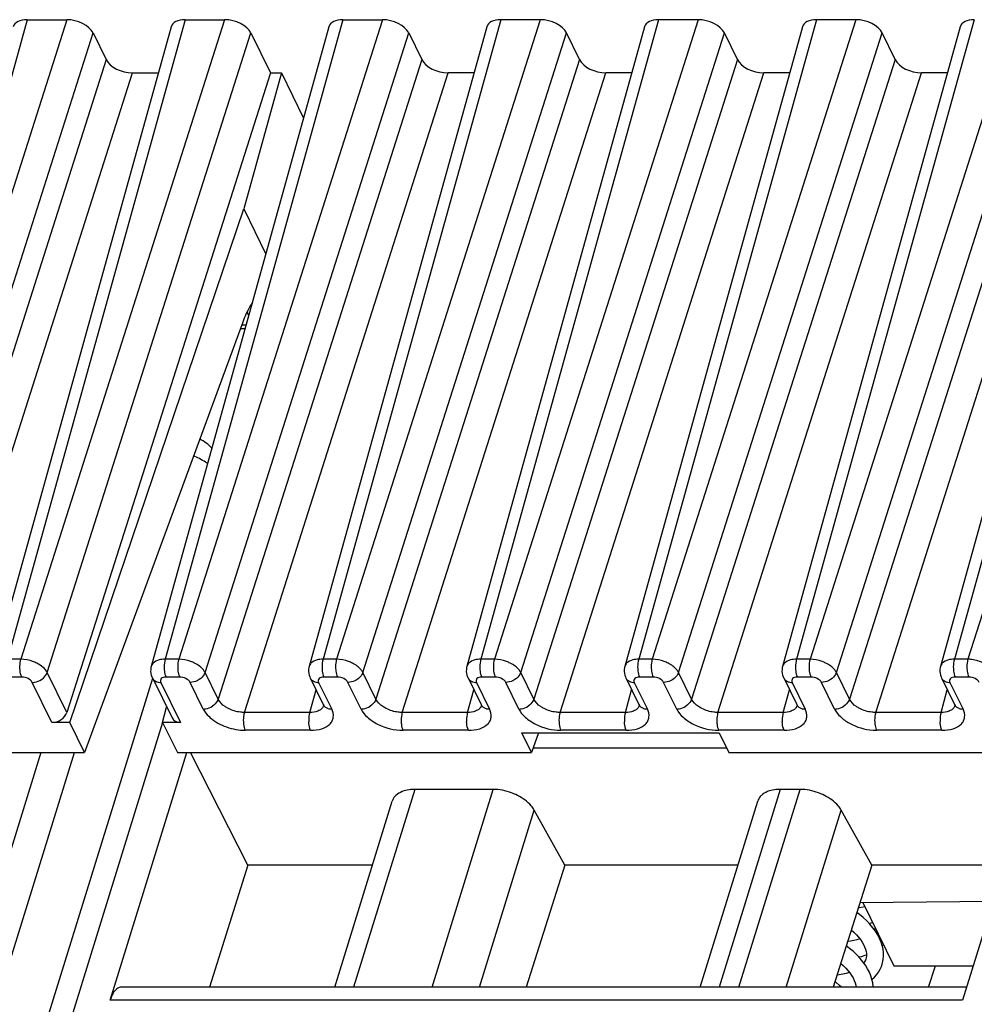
# Model space of a CAD drawing. Header units: millimetres. Extents: x 0 to 841, y 0 to 594.
# Tile 80 of 237: x 416 to 438, y 147 to 170. Entities that reach past the tile are written whole.
import ezdxf

# ---------------------------------------------------------------- set-up
doc = ezdxf.new("R2010")
doc.units = ezdxf.units.MM
doc.header["$LTSCALE"] = 46.255
doc.layers.get('0').update_dxf_attribs({"linetype": 'CONTINUOUS'})

msp = doc.modelspace()

# ---------------------------------------------------------------- linework, layer by layer
at = {"color": 9, "linetype": 'CONTINUOUS'}
for p, q in [((416.00992, 169.74045), (411.86027, 154.80576)), ((416.93112, 169.74045), (412.1768, 154.80576)), ((419.69417, 169.74045), (415.54452, 154.80576)), ((420.61537, 169.74045), (415.86105, 154.80576)), ((423.37841, 169.74045), (419.22876, 154.80576)), ((424.29961, 169.74045), (419.54529, 154.80576)), ((427.06265, 169.74045), (422.913, 154.80576)), ((427.98386, 169.74045), (423.22954, 154.80576)), ((430.7469, 169.74045), (426.59725, 154.80576)), ((431.6681, 169.74045), (426.91378, 154.80576)), ((434.43114, 169.74045), (430.28149, 154.80576)), ((435.35234, 169.74045), (430.59802, 154.80576)), ((438.11539, 169.74045), (433.96574, 154.80576)), ((439.03659, 169.74045), (434.28227, 154.80576)), ((441.79963, 169.74045), (437.64998, 154.80576)), ((442.72083, 169.74045), (437.96652, 154.80576)), ((412.78976, 154.495), (417.54408, 169.42969)), ((416.47401, 154.495), (421.22833, 169.42969)), ((420.15825, 154.495), (424.91257, 169.42969)), ((423.84249, 154.495), (428.59681, 169.42969)), ((427.52674, 154.495), (432.28106, 169.42969)), ((431.21098, 154.495), (435.9653, 169.42969)), ((434.89523, 154.495), (439.64955, 169.42969)), ((417.84917, 168.80799), (413.09485, 153.8733)), ((425.21766, 168.80799), (420.46334, 153.8733)), ((428.9019, 168.80799), (424.14758, 153.8733)), ((432.58615, 168.80799), (427.83183, 153.8733)), ((436.27039, 168.80799), (431.51607, 153.8733)), ((439.95463, 168.80799), (435.20031, 153.8733)), ((413.70781, 153.56254), (418.46213, 168.49723)), ((421.0763, 153.56254), (425.83062, 168.49723)), ((424.76054, 153.56254), (429.51486, 168.49723)), ((428.44478, 153.56254), (433.1991, 168.49723)), ((432.12903, 153.56254), (436.88335, 168.49723)), ((435.81327, 153.56254), (440.56759, 168.49723)), ((421.11591, 162.60497), (421.01362, 162.60497)), ((415.86105, 154.80576), (415.54452, 154.80576)), ((419.54529, 154.80576), (419.22876, 154.80576)), ((423.22954, 154.80576), (422.913, 154.80576)), ((426.91378, 154.80576), (426.59725, 154.80576)), ((430.59802, 154.80576), (430.28149, 154.80576)), ((434.28227, 154.80576), (433.96574, 154.80576)), ((437.96652, 154.80576), (437.64998, 154.80576)), ((415.8812, 154.38841), (415.56466, 154.38841)), ((416.93159, 153.56254), (416.47401, 154.495)), ((419.56544, 154.38841), (419.2489, 154.38841)), ((420.46334, 153.8733), (420.15825, 154.495)), ((423.24968, 154.38841), (422.93315, 154.38841)), ((424.14758, 153.8733), (423.84249, 154.495)), ((426.93393, 154.38841), (426.61739, 154.38841)), ((427.83183, 153.8733), (427.52674, 154.495)), ((430.61817, 154.38841), (430.30163, 154.38841)), ((431.51607, 153.8733), (431.21098, 154.495)), ((434.30242, 154.38841), (433.98588, 154.38841)), ((435.20031, 153.8733), (434.89523, 154.495)), ((437.98666, 154.38841), (437.67012, 154.38841)), ((416.58553, 153.32845), (416.12638, 154.26411)), ((419.12572, 154.26411), (419.58488, 153.32845)), ((420.11571, 153.6424), (419.81062, 154.26411)), ((422.60217, 153.56254), (422.74888, 154.09058)), ((422.80996, 154.26411), (423.11505, 153.6424)), ((423.79995, 153.6424), (423.49486, 154.26411)), ((426.28641, 153.56254), (426.43313, 154.09058)), ((426.49421, 154.26411), (426.7993, 153.6424)), ((427.4842, 153.6424), (427.17911, 154.26411)), ((429.97066, 153.56254), (430.11737, 154.09058)), ((430.17845, 154.26411), (430.48354, 153.6424)), ((431.16844, 153.6424), (430.86335, 154.26411)), ((433.6549, 153.56254), (433.80162, 154.09058)), ((433.8627, 154.26411), (434.16779, 153.6424)), ((434.85269, 153.6424), (434.5476, 154.26411)), ((437.33914, 153.56254), (437.48586, 154.09058)), ((437.54694, 154.26411), (437.85203, 153.6424)), ((422.60217, 153.56254), (421.0763, 153.56254)), ((426.28641, 153.56254), (424.76054, 153.56254)), ((429.97066, 153.56254), (428.44478, 153.56254)), ((433.6549, 153.56254), (432.12903, 153.56254)), ((437.33914, 153.56254), (435.81327, 153.56254)), ((419.16725, 153.32917), (402.60903, 99.74675)), ((422.62231, 153.14519), (421.09644, 153.14519)), ((426.30656, 153.14519), (424.78069, 153.14519)), ((429.9908, 153.14519), (428.46493, 153.14519)), ((433.67505, 153.14519), (432.14917, 153.14519)), ((437.35929, 153.14519), (435.83342, 153.14519)), ((400.76691, 99.74675), (417.10908, 152.63002)), ((425.05448, 151.76549), (423.62726, 147.147)), ((425.45684, 147.147), (426.88406, 151.76549)), ((433.58351, 151.76549), (432.15628, 147.147)), ((432.6227, 147.147), (434.04992, 151.76549)), ((426.56186, 147.147), (427.83984, 151.28254)), ((433.72771, 147.147), (435.00569, 151.28254)), ((437.84124, 146.84429), (417.94603, 146.84429))]:
    msp.add_line(p, q, dxfattribs=at)
at = {"color": 7, "linetype": 'CONTINUOUS'}
for p, q in [((416.00992, 169.74045), (416.93112, 169.74045)), ((419.69417, 169.74045), (420.61537, 169.74045)), ((423.37841, 169.74045), (424.29961, 169.74045)), ((427.98386, 169.74045), (427.06265, 169.74045)), ((431.6681, 169.74045), (430.7469, 169.74045)), ((435.35234, 169.74045), (434.43114, 169.74045)), ((419.3677, 169.5728), (415.21764, 154.63666)), ((423.05194, 169.5728), (418.90189, 154.63666)), ((426.73618, 169.5728), (422.58613, 154.63666)), ((430.42043, 169.5728), (426.27038, 154.63666)), ((434.10467, 169.5728), (429.95462, 154.63666)), ((437.78892, 169.5728), (433.63886, 154.63666)), ((441.47316, 169.5728), (437.32311, 154.63666)), ((417.54408, 169.42969), (417.84917, 168.80799)), ((421.22833, 169.42969), (421.68591, 168.49723)), ((424.91257, 169.42969), (425.21766, 168.80799)), ((428.9019, 168.80799), (428.59681, 169.42969)), ((432.58615, 168.80799), (432.28106, 169.42969)), ((436.27039, 168.80799), (435.9653, 169.42969)), ((421.68591, 168.49723), (416.93159, 153.56254)), ((418.46213, 168.49723), (419.06885, 168.49723)), ((421.94397, 168.49723), (421.06132, 165.32052)), ((421.68591, 168.49723), (421.94397, 168.49723)), ((421.94397, 168.49723), (422.46058, 167.44449)), ((426.43734, 168.49723), (425.83062, 168.49723)), ((430.12158, 168.49723), (429.51486, 168.49723)), ((433.80582, 168.49723), (433.1991, 168.49723)), ((437.49007, 168.49723), (436.88335, 168.49723)), ((417.00084, 153.32845), (421.06132, 165.32052)), ((421.06132, 165.32052), (421.57793, 164.26778)), ((421.04053, 162.67809), (417.34357, 152.63002)), ((420.98632, 162.53074), (421.09528, 162.53074)), ((401.95865, 99.42039), (418.9376, 154.36429)), ((418.92902, 154.36694), (419.38748, 153.43271)), ((422.61327, 154.36694), (422.91862, 153.7447)), ((426.29751, 154.36694), (426.60287, 153.7447)), ((429.98175, 154.36694), (430.28711, 153.7447)), ((433.666, 154.36694), (433.97135, 153.7447)), ((437.35024, 154.36694), (437.6556, 153.7447)), ((419.16957, 153.32845), (419.26219, 153.68801)), ((417.00084, 153.32845), (416.58553, 153.32845)), ((417.34357, 152.63002), (417.00084, 153.32845)), ((419.58488, 153.32845), (419.16957, 153.32845)), ((419.16957, 153.32845), (419.51231, 152.63002)), ((427.55441, 153.08303), (432.15971, 153.08303)), ((427.77671, 152.63002), (427.55441, 153.08303)), ((427.94338, 153.08303), (427.77671, 152.63002)), ((432.15971, 153.08303), (432.38202, 152.63002)), ((427.81678, 152.73894), (432.32857, 152.73894)), ((408.98707, 152.63002), (417.34357, 152.63002)), ((416.32632, 152.63002), (414.53839, 146.84429)), ((417.94603, 146.84429), (419.73395, 152.63002)), ((419.51231, 152.63002), (427.77671, 152.63002)), ((421.15759, 149.9951), (419.82279, 152.63002)), ((432.38202, 152.63002), (440.55348, 152.63002)), ((439.62916, 152.63002), (437.84124, 146.84429)), ((426.88406, 151.76549), (425.05448, 151.76549)), ((434.04992, 151.76549), (433.58351, 151.76549)), ((423.18764, 147.147), (424.53063, 151.49291)), ((431.71666, 147.147), (433.05965, 151.49291)), ((428.55599, 149.9951), (427.83984, 151.28254)), ((435.72185, 149.9951), (435.00569, 151.28254)), ((421.15759, 149.9951), (420.26055, 147.147)), ((424.06777, 149.9951), (421.15759, 149.9951)), ((428.55599, 149.9951), (427.65792, 147.147)), ((432.59679, 149.9951), (428.55599, 149.9951)), ((435.72185, 149.9951), (434.82377, 147.147)), ((438.81491, 149.9951), (435.72185, 149.9951)), ((435.44637, 149.12149), (438.55633, 149.15834)), ((435.51436, 149.12229), (436.23806, 147.64755)), ((435.96897, 148.11123), (435.99813, 148.13647)), ((435.5843, 147.80241), (435.57545, 147.77706)), ((435.59174, 147.83191), (435.58334, 147.79929)), ((436.23806, 147.64755), (438.08946, 147.64755)), ((437.04856, 147.147), (437.2079, 147.64755)), ((437.93478, 147.147), (418.1998, 147.147))]:
    msp.add_line(p, q, dxfattribs=at)
for points in [[(418.90237, 154.6368), (418.8958, 154.60883), (418.89007, 154.56571), (418.88945, 154.52176), (418.89397, 154.47758), (418.90362, 154.43385), (418.91831, 154.39124), (418.92957, 154.36625)], [(422.58662, 154.6368), (422.58004, 154.60883), (422.57432, 154.56571), (422.57369, 154.52176), (422.57821, 154.47758), (422.58787, 154.43385), (422.60255, 154.39124), (422.61382, 154.36625)], [(426.27086, 154.6368), (426.26428, 154.60883), (426.25856, 154.56571), (426.25794, 154.52176), (426.26246, 154.47758), (426.27211, 154.43385), (426.28679, 154.39124), (426.29806, 154.36625)], [(429.95511, 154.6368), (429.94853, 154.60883), (429.94281, 154.56571), (429.94218, 154.52176), (429.9467, 154.47758), (429.95635, 154.43385), (429.97104, 154.39124), (429.98231, 154.36625)], [(433.63935, 154.6368), (433.63277, 154.60883), (433.62705, 154.56571), (433.62642, 154.52176), (433.63095, 154.47758), (433.6406, 154.43385), (433.65528, 154.39124), (433.66655, 154.36625)], [(437.32359, 154.6368), (437.31702, 154.60883), (437.31129, 154.56571), (437.31067, 154.52176), (437.31519, 154.47758), (437.32484, 154.43385), (437.33953, 154.39124), (437.35079, 154.36625)], [(422.91918, 153.74396), (422.92118, 153.73967), (422.92561, 153.72816), (422.92701, 153.72292), (422.92714, 153.72255)], [(426.60342, 153.74396), (426.60542, 153.73967), (426.60986, 153.72816), (426.61125, 153.72292), (426.61139, 153.72255)], [(430.28766, 153.74396), (430.28967, 153.73967), (430.2941, 153.72816), (430.2955, 153.72292), (430.29563, 153.72255)], [(433.97191, 153.74396), (433.97391, 153.73967), (433.97834, 153.72816), (433.97974, 153.72292), (433.97987, 153.72255)], [(437.65615, 153.74396), (437.65816, 153.73967), (437.66259, 153.72816), (437.66399, 153.72292), (437.66412, 153.72255)], [(435.5634, 149.02237), (435.52187, 149.01328), (435.43894, 148.99983), (435.4069, 148.9963)], [(435.96553, 147.68126), (435.976, 147.71846), (435.99061, 147.7928), (435.99747, 147.87023), (435.99615, 147.95075), (435.98622, 148.03359), (435.96762, 148.1173), (435.94044, 148.20136), (435.90464, 148.28566), (435.86052, 148.36941), (435.80831, 148.45229), (435.7481, 148.53419), (435.68023, 148.61466), (435.60498, 148.69342), (435.52257, 148.77027), (435.43347, 148.8448), (435.3734, 148.89007)], [(435.6607, 148.6351), (435.70862, 148.64592), (435.74322, 148.65593)], [(435.24492, 148.48261), (435.30531, 148.42784), (435.36181, 148.37096), (435.41238, 148.31406), (435.45721, 148.25705), (435.49603, 148.20038), (435.52872, 148.1444), (435.55536, 148.08902), (435.57563, 148.03498), (435.5895, 147.98255), (435.59703, 147.93112), (435.59789, 147.88072), (435.59174, 147.83191)], [(435.804, 148.53208), (435.79876, 148.52095), (435.77957, 148.49138)], [(435.75451, 147.147), (435.75428, 147.16439), (435.74492, 147.24567), (435.72721, 147.32782), (435.70121, 147.41035), (435.66689, 147.49314), (435.6244, 147.57567), (435.57388, 147.65766), (435.51533, 147.73896), (435.4489, 147.81927), (435.37457, 147.89849), (435.29258, 147.9762), (435.20378, 148.05158), (435.12741, 148.10993)], [(435.44522, 148.27229), (435.44404, 148.27186), (435.3757, 148.25163), (435.30239, 148.23443), (435.22429, 148.22045), (435.15966, 148.21223)], [(435.41857, 147.85159), (435.47991, 147.86608), (435.56851, 147.89234), (435.59751, 147.90287)], [(434.99894, 147.70251), (435.05611, 147.65128), (435.1138, 147.59392), (435.16567, 147.53625), (435.21187, 147.47814), (435.25215, 147.4199), (435.28611, 147.36208), (435.31352, 147.30517), (435.3341, 147.24995), (435.34795, 147.19668), (435.35491, 147.147)], [(435.57545, 147.77706), (435.55509, 147.7348), (435.53748, 147.70819)], [(435.72728, 147.32753), (435.78211, 147.37871), (435.83473, 147.43801), (435.8801, 147.5005), (435.91814, 147.56579), (435.94856, 147.63295), (435.96592, 147.68253)], [(435.20313, 147.48914), (435.19619, 147.48664), (435.12459, 147.46594), (435.04724, 147.44846), (434.96451, 147.43452), (434.91254, 147.4285)], [(435.01446, 147.147), (434.96858, 147.18922), (434.88272, 147.26009), (434.86386, 147.27413)]]:
    msp.add_lwpolyline(points, dxfattribs=at)
for centre, radius, start, end in [((419.29195, 162.12635), 2.0114, 22.01425, 23.244589), ((419.13754, 162.06407), 2.1779, 20.488463, 22.010518), ((419.59002, 159.04965), 1, 43.19705, 63.569904)]:
    msp.add_arc(centre, radius, start, end, dxfattribs=at)
at = {"color": 9, "linetype": 'CONTINUOUS'}
for centre, radius, start, end in [((419.27351, 158.00329), 1.66541, 63.153269, 68.278617), ((419.06985, 154.43514), 0.15628, 206.152442, 221.541423), ((422.7541, 154.43514), 0.15628, 206.152442, 221.541423), ((426.43834, 154.43514), 0.15628, 206.152442, 221.541423), ((430.12258, 154.43514), 0.15628, 206.152442, 221.541423), ((433.80683, 154.43514), 0.15628, 206.152442, 221.541423), ((437.49107, 154.43514), 0.15628, 206.152442, 221.541423), ((419.12564, 154.56602), 0.30192, 265.545224, 270.015041), ((422.80989, 154.56602), 0.30192, 265.545224, 270.015041), ((426.49413, 154.56602), 0.30192, 265.545224, 270.015041), ((430.17837, 154.56602), 0.30192, 265.545224, 270.015041), ((433.86262, 154.56602), 0.30192, 265.545224, 270.015041), ((437.54686, 154.56602), 0.30192, 265.545224, 270.015041), ((422.74817, 153.78589), 0.18987, 315.086978, 323.084163), ((423.05918, 153.81345), 0.1563, 206.064344, 221.545431), ((426.43241, 153.78589), 0.18987, 315.086978, 323.084163), ((426.74343, 153.81345), 0.1563, 206.064344, 221.545431), ((430.11665, 153.78589), 0.18987, 315.086978, 323.084163), ((430.42767, 153.81345), 0.1563, 206.064344, 221.545431), ((433.8009, 153.78589), 0.18987, 315.086978, 323.084163), ((434.11191, 153.81345), 0.1563, 206.064344, 221.545431), ((437.48514, 153.78589), 0.18987, 315.086978, 323.084163), ((437.79616, 153.81345), 0.1563, 206.064344, 221.545431), ((435.83425, 154.2891), 1.14391, 265.847641, 269.958175), ((436.08034, 153.26595), 0.27487, 202.254909, 206.061078)]:
    msp.add_arc(centre, radius, start, end, dxfattribs=at)
at = {"color": 7, "linetype": 'CONTINUOUS'}
for centre, major_axis, ratio, start_param, end_param in [((416.16261, 169.4296), (0.47782, -0.14773), 0.57239492, 2.06604593, 3.15810279), ((417.08353, 169.4296), (0.47774, -0.14756), 0.57268648, 6.77810472, 8.34859646), ((419.84685, 169.4296), (0.47782, -0.14773), 0.57239492, 2.06604593, 3.15810279), ((420.76777, 169.4296), (0.47774, -0.14756), 0.57268648, 6.77810472, 8.34859646), ((423.53109, 169.4296), (0.47782, -0.14773), 0.57239492, 2.06604593, 3.15810279), ((424.45202, 169.4296), (0.47774, -0.14756), 0.57268648, 6.77810472, 8.34859646), ((427.21534, 169.4296), (0.47782, -0.14773), 0.57239492, 2.06604593, 3.15808391), ((428.13626, 169.4296), (0.47774, -0.14756), 0.57268648, 0.49491942, 2.06541116), ((430.89958, 169.4296), (0.47782, -0.14773), 0.57239492, 2.06604593, 3.15808391), ((431.8205, 169.4296), (0.47774, -0.14756), 0.57268648, 0.49491942, 2.06541116), ((434.58383, 169.4296), (0.47782, -0.14773), 0.57239492, 2.06604593, 3.15808391), ((435.50475, 169.4296), (0.47774, -0.14756), 0.57268648, 0.49491942, 2.06541116), ((438.26807, 169.4296), (0.47782, -0.14773), 0.57239492, 2.06604593, 3.15808391), ((418.30972, 168.80808), (0.47774, -0.14756), 0.57268648, -2.64667324, -1.0761815), ((425.67821, 168.80808), (0.47774, -0.14756), 0.57268648, 3.63651207, 5.20700381), ((429.36246, 168.80808), (0.47774, -0.14756), 0.57268648, 3.63651207, 5.20700381), ((433.0467, 168.80808), (0.47774, -0.14756), 0.57268648, 3.63651207, 5.20700381), ((436.73094, 168.80808), (0.47774, -0.14756), 0.57268648, 3.63651207, 5.20700381), ((416.65655, 153.5667), (0.26737, 0.13609), 0.73141292, -2.17877299, -0.62542996), ((419.6559, 153.5667), (0.26737, 0.13609), 0.73141292, 3.13092037, 4.10441231)]:
    msp.add_ellipse(centre, major_axis=major_axis, ratio=ratio, start_param=start_param, end_param=end_param, dxfattribs=at)
for points, knots in [([(421.26372, 163.13744), (421.24192, 163.10581), (421.15161, 162.96095), (421.08418, 162.80278), (421.04053, 162.67809)], [0, 0, 0, 0, 0.22524591, 1, 1, 1, 1]), ([(425.05448, 151.76549), (425.00997, 151.76549), (424.8561, 151.75596), (424.69642, 151.70182), (424.61569, 151.62602)], [0, 0, 0, 0, 0.28674265, 1, 1, 1, 1]), ([(427.45033, 151.62602), (427.40607, 151.64839), (427.2268, 151.72606), (427.02981, 151.76549), (426.88406, 151.76549)], [0, 0, 0, 0, 0.25386908, 1, 1, 1, 1]), ([(433.58351, 151.76549), (433.53899, 151.76549), (433.38512, 151.75596), (433.22544, 151.70182), (433.14472, 151.62602)], [0, 0, 0, 0, 0.28674265, 1, 1, 1, 1]), ([(434.61619, 151.62602), (434.57193, 151.64839), (434.39265, 151.72606), (434.19567, 151.76549), (434.04992, 151.76549)], [0, 0, 0, 0, 0.25386908, 1, 1, 1, 1]), ([(424.61569, 151.62602), (424.60566, 151.6166), (424.56912, 151.57821), (424.54218, 151.5304), (424.53059, 151.49293)], [0, 0, 0, 0, 0.2596683, 1, 1, 1, 1]), ([(427.83984, 151.28254), (427.82094, 151.31651), (427.71971, 151.45993), (427.57145, 151.56482), (427.45033, 151.62602)], [0, 0, 0, 0, 0.22267824, 1, 1, 1, 1]), ([(433.14472, 151.62602), (433.13469, 151.6166), (433.09814, 151.57821), (433.0712, 151.5304), (433.05961, 151.49293)], [0, 0, 0, 0, 0.2596683, 1, 1, 1, 1]), ([(435.00569, 151.28254), (434.98679, 151.31651), (434.88557, 151.45993), (434.73731, 151.56482), (434.61619, 151.62602)], [0, 0, 0, 0, 0.22267824, 1, 1, 1, 1]), ([(418.10035, 147.10959), (418.06485, 147.08203), (418.00129, 146.99667), (417.96328, 146.90011), (417.94603, 146.84429)], [0, 0, 0, 0, 0.43482843, 1, 1, 1, 1])]:
    msp.add_open_spline(points, degree=3, knots=knots, dxfattribs=at)
at = {"color": 9, "linetype": 'CONTINUOUS'}
for points, knots in [([(420.21829, 159.37277), (420.20341, 159.38345), (420.1415, 159.42596), (420.07624, 159.46353), (420.02562, 159.48919)], [0, 0, 0, 0, 0.24397042, 1, 1, 1, 1]), ([(415.83788, 154.5865), (415.83694, 154.60582), (415.83646, 154.67944), (415.84553, 154.7537), (415.86105, 154.80576)], [0, 0, 0, 0, 0.2624969, 1, 1, 1, 1]), ([(416.23076, 154.71303), (416.202, 154.72764), (416.08485, 154.77842), (415.95643, 154.8049), (415.86105, 154.80576)], [0, 0, 0, 0, 0.25275051, 1, 1, 1, 1]), ([(419.15095, 154.80038), (419.12994, 154.79757), (419.05711, 154.7837), (418.9848, 154.75097), (418.94734, 154.71303)], [0, 0, 0, 0, 0.28446801, 1, 1, 1, 1]), ([(419.22876, 154.80576), (419.22392, 154.78951), (419.20716, 154.71766), (419.20285, 154.64316), (419.20559, 154.5865)], [0, 0, 0, 0, 0.23018471, 1, 1, 1, 1]), ([(419.5453, 154.80575), (419.54045, 154.7895), (419.5237, 154.71766), (419.51939, 154.64316), (419.52212, 154.58651)], [0, 0, 0, 0, 0.23018675, 1, 1, 1, 1]), ([(419.91501, 154.71303), (419.88623, 154.72759), (419.76901, 154.77811), (419.64068, 154.80505), (419.5453, 154.80575)], [0, 0, 0, 0, 0.25271549, 1, 1, 1, 1]), ([(422.83519, 154.80038), (422.81418, 154.79757), (422.74136, 154.7837), (422.66904, 154.75097), (422.63159, 154.71303)], [0, 0, 0, 0, 0.28446801, 1, 1, 1, 1]), ([(422.913, 154.80576), (422.90816, 154.78951), (422.89141, 154.71766), (422.8871, 154.64316), (422.88983, 154.5865)], [0, 0, 0, 0, 0.23018471, 1, 1, 1, 1]), ([(423.22954, 154.80575), (423.2247, 154.7895), (423.20795, 154.71766), (423.20363, 154.64316), (423.20637, 154.58651)], [0, 0, 0, 0, 0.23018675, 1, 1, 1, 1]), ([(423.59925, 154.71303), (423.57047, 154.72759), (423.45325, 154.77811), (423.32492, 154.80505), (423.22954, 154.80575)], [0, 0, 0, 0, 0.25271549, 1, 1, 1, 1]), ([(426.51943, 154.80038), (426.49843, 154.79757), (426.4256, 154.7837), (426.35328, 154.75097), (426.31583, 154.71303)], [0, 0, 0, 0, 0.28446801, 1, 1, 1, 1]), ([(426.59725, 154.80576), (426.5924, 154.78951), (426.57565, 154.71766), (426.57134, 154.64316), (426.57408, 154.5865)], [0, 0, 0, 0, 0.23018471, 1, 1, 1, 1]), ([(426.91379, 154.80575), (426.90894, 154.7895), (426.89219, 154.71766), (426.88788, 154.64316), (426.89061, 154.58651)], [0, 0, 0, 0, 0.23018675, 1, 1, 1, 1]), ([(427.2835, 154.71303), (427.25472, 154.72759), (427.13749, 154.77811), (427.00916, 154.80505), (426.91379, 154.80575)], [0, 0, 0, 0, 0.25271549, 1, 1, 1, 1]), ([(430.20368, 154.80038), (430.18267, 154.79757), (430.10984, 154.7837), (430.03753, 154.75097), (430.00008, 154.71303)], [0, 0, 0, 0, 0.28446801, 1, 1, 1, 1]), ([(430.28149, 154.80576), (430.27665, 154.78951), (430.25989, 154.71766), (430.25559, 154.64316), (430.25832, 154.5865)], [0, 0, 0, 0, 0.23018471, 1, 1, 1, 1]), ([(430.59803, 154.80575), (430.59319, 154.7895), (430.57643, 154.71766), (430.57212, 154.64316), (430.57486, 154.58651)], [0, 0, 0, 0, 0.23018675, 1, 1, 1, 1]), ([(430.96774, 154.71303), (430.93896, 154.72759), (430.82174, 154.77811), (430.69341, 154.80505), (430.59803, 154.80575)], [0, 0, 0, 0, 0.25271549, 1, 1, 1, 1]), ([(433.88792, 154.80038), (433.86691, 154.79757), (433.79409, 154.7837), (433.72177, 154.75097), (433.68432, 154.71303)], [0, 0, 0, 0, 0.28446801, 1, 1, 1, 1]), ([(433.96574, 154.80576), (433.96089, 154.78951), (433.94414, 154.71766), (433.93983, 154.64316), (433.94256, 154.5865)], [0, 0, 0, 0, 0.23018471, 1, 1, 1, 1]), ([(434.28227, 154.80575), (434.27743, 154.7895), (434.26068, 154.71766), (434.25637, 154.64316), (434.2591, 154.58651)], [0, 0, 0, 0, 0.23018675, 1, 1, 1, 1]), ([(434.65198, 154.71303), (434.6232, 154.72759), (434.50598, 154.77811), (434.37765, 154.80505), (434.28227, 154.80575)], [0, 0, 0, 0, 0.25271549, 1, 1, 1, 1]), ([(437.57217, 154.80038), (437.55116, 154.79757), (437.47833, 154.7837), (437.40602, 154.75097), (437.36856, 154.71303)], [0, 0, 0, 0, 0.28446801, 1, 1, 1, 1]), ([(437.64998, 154.80576), (437.64514, 154.78951), (437.62838, 154.71766), (437.62407, 154.64316), (437.62681, 154.5865)], [0, 0, 0, 0, 0.23018474, 1, 1, 1, 1]), ([(437.96651, 154.80576), (437.96167, 154.78953), (437.94472, 154.71773), (437.9406, 154.64319), (437.94334, 154.5865)], [0, 0, 0, 0, 0.22983316, 1, 1, 1, 1]), ([(438.3345, 154.71154), (438.24954, 154.75653), (438.12488, 154.79602), (437.99806, 154.8043), (437.96725, 154.80435)], [0, 0, 0, 0, 0.7573133, 1, 1, 1, 1]), ([(415.88119, 154.38841), (415.87478, 154.40147), (415.85029, 154.46496), (415.84044, 154.53327), (415.83788, 154.5865)], [0, 0, 0, 0, 0.21444297, 1, 1, 1, 1]), ([(416.47399, 154.49501), (416.45162, 154.53994), (416.3771, 154.6252), (416.2842, 154.68588), (416.23076, 154.71303)], [0, 0, 0, 0, 0.45577713, 1, 1, 1, 1]), ([(419.20559, 154.5865), (419.2065, 154.56759), (419.21261, 154.50022), (419.22738, 154.43228), (419.24891, 154.38841)], [0, 0, 0, 0, 0.27926236, 1, 1, 1, 1]), ([(419.52212, 154.58651), (419.52304, 154.56759), (419.52915, 154.50023), (419.54391, 154.43228), (419.56544, 154.38841)], [0, 0, 0, 0, 0.27926252, 1, 1, 1, 1]), ([(420.15825, 154.495), (420.14758, 154.51628), (420.08606, 154.60836), (419.99187, 154.67414), (419.91501, 154.71303)], [0, 0, 0, 0, 0.21645922, 1, 1, 1, 1]), ([(422.88983, 154.5865), (422.89075, 154.56759), (422.89686, 154.50022), (422.91162, 154.43228), (422.93315, 154.38841)], [0, 0, 0, 0, 0.27926236, 1, 1, 1, 1]), ([(423.20637, 154.58651), (423.20728, 154.56759), (423.21339, 154.50023), (423.22815, 154.43228), (423.24968, 154.38841)], [0, 0, 0, 0, 0.27926252, 1, 1, 1, 1]), ([(423.84249, 154.495), (423.83182, 154.51628), (423.7703, 154.60836), (423.67611, 154.67414), (423.59925, 154.71303)], [0, 0, 0, 0, 0.21645922, 1, 1, 1, 1]), ([(426.57408, 154.5865), (426.57499, 154.56759), (426.5811, 154.50022), (426.59587, 154.43228), (426.61739, 154.38841)], [0, 0, 0, 0, 0.27926236, 1, 1, 1, 1]), ([(426.89061, 154.58651), (426.89152, 154.56759), (426.89764, 154.50023), (426.9124, 154.43228), (426.93393, 154.38841)], [0, 0, 0, 0, 0.27926252, 1, 1, 1, 1]), ([(427.52674, 154.495), (427.51607, 154.51628), (427.45454, 154.60836), (427.36036, 154.67414), (427.2835, 154.71303)], [0, 0, 0, 0, 0.21645922, 1, 1, 1, 1]), ([(430.25832, 154.5865), (430.25923, 154.56759), (430.26535, 154.50022), (430.28011, 154.43228), (430.30164, 154.38841)], [0, 0, 0, 0, 0.27926236, 1, 1, 1, 1]), ([(430.57486, 154.58651), (430.57577, 154.56759), (430.58188, 154.50023), (430.59664, 154.43228), (430.61817, 154.38841)], [0, 0, 0, 0, 0.27926252, 1, 1, 1, 1]), ([(431.21098, 154.495), (431.20031, 154.51628), (431.13879, 154.60836), (431.0446, 154.67414), (430.96774, 154.71303)], [0, 0, 0, 0, 0.21645922, 1, 1, 1, 1]), ([(433.94256, 154.5865), (433.94348, 154.56759), (433.94959, 154.50022), (433.96435, 154.43228), (433.98588, 154.38841)], [0, 0, 0, 0, 0.27926236, 1, 1, 1, 1]), ([(434.2591, 154.58651), (434.26001, 154.56759), (434.26612, 154.50023), (434.28089, 154.43228), (434.30241, 154.38841)], [0, 0, 0, 0, 0.27926252, 1, 1, 1, 1]), ([(434.89523, 154.495), (434.88455, 154.51628), (434.82303, 154.60836), (434.72885, 154.67414), (434.65198, 154.71303)], [0, 0, 0, 0, 0.21645922, 1, 1, 1, 1]), ([(437.62681, 154.5865), (437.62772, 154.56759), (437.63383, 154.50022), (437.6486, 154.43228), (437.67013, 154.38841)], [0, 0, 0, 0, 0.27926236, 1, 1, 1, 1]), ([(437.94334, 154.5865), (437.94425, 154.56754), (437.95021, 154.50015), (437.96515, 154.43224), (437.98666, 154.38841)], [0, 0, 0, 0, 0.27996095, 1, 1, 1, 1]), ([(416.12638, 154.26411), (416.10727, 154.30335), (416.02566, 154.36469), (415.93204, 154.38841), (415.8812, 154.38841)], [0, 0, 0, 0, 0.46190496, 1, 1, 1, 1]), ([(416.12638, 154.26411), (416.14467, 154.26411), (416.22009, 154.2708), (416.29319, 154.29983), (416.34087, 154.3315)], [0, 0, 0, 0, 0.24220058, 1, 1, 1, 1]), ([(416.34087, 154.3315), (416.35668, 154.342), (416.41264, 154.38539), (416.45772, 154.44566), (416.47399, 154.49501)], [0, 0, 0, 0, 0.26759048, 1, 1, 1, 1]), ([(418.95288, 154.3315), (418.96916, 154.31316), (418.99745, 154.29337), (419.02836, 154.28102), (419.03667, 154.2782)], [0, 0, 0, 0, 0.73632316, 1, 1, 1, 1]), ([(419.2489, 154.38841), (419.22673, 154.38841), (419.18642, 154.38372), (419.13509, 154.35811), (419.11018, 154.31127), (419.11856, 154.27859), (419.12572, 154.26411)], [0, 0, 0, 0, 0.31103097, 0.5625505, 0.77339407, 1, 1, 1, 1]), ([(419.81062, 154.26411), (419.79139, 154.30331), (419.70996, 154.3647), (419.61627, 154.3885), (419.56544, 154.38841)], [0, 0, 0, 0, 0.46206384, 1, 1, 1, 1]), ([(420.02512, 154.33149), (420.00903, 154.32081), (419.94317, 154.28384), (419.86682, 154.26411), (419.81062, 154.26411)], [0, 0, 0, 0, 0.25575644, 1, 1, 1, 1]), ([(420.15825, 154.495), (420.15308, 154.47931), (420.12334, 154.4144), (420.07052, 154.36165), (420.02512, 154.33149)], [0, 0, 0, 0, 0.23262028, 1, 1, 1, 1]), ([(422.63712, 154.3315), (422.6534, 154.31316), (422.6817, 154.29337), (422.7126, 154.28102), (422.72092, 154.2782)], [0, 0, 0, 0, 0.73632316, 1, 1, 1, 1]), ([(422.93315, 154.38841), (422.91098, 154.38841), (422.87066, 154.38372), (422.81934, 154.35811), (422.79442, 154.31127), (422.8028, 154.27859), (422.80996, 154.26411)], [0, 0, 0, 0, 0.31103097, 0.5625505, 0.77339407, 1, 1, 1, 1]), ([(423.49486, 154.26411), (423.47563, 154.30331), (423.3942, 154.3647), (423.30051, 154.3885), (423.24968, 154.38841)], [0, 0, 0, 0, 0.46206384, 1, 1, 1, 1]), ([(423.70936, 154.33149), (423.69328, 154.32081), (423.62742, 154.28384), (423.55106, 154.26411), (423.49486, 154.26411)], [0, 0, 0, 0, 0.25575644, 1, 1, 1, 1]), ([(423.84249, 154.495), (423.83732, 154.47931), (423.80758, 154.4144), (423.75476, 154.36165), (423.70936, 154.33149)], [0, 0, 0, 0, 0.23262028, 1, 1, 1, 1]), ([(426.32137, 154.3315), (426.33764, 154.31316), (426.36594, 154.29337), (426.39685, 154.28102), (426.40516, 154.2782)], [0, 0, 0, 0, 0.73632316, 1, 1, 1, 1]), ([(426.61739, 154.38841), (426.59522, 154.38841), (426.5549, 154.38372), (426.50358, 154.35811), (426.47866, 154.31127), (426.48705, 154.27859), (426.49421, 154.26411)], [0, 0, 0, 0, 0.31103097, 0.5625505, 0.77339407, 1, 1, 1, 1]), ([(427.17911, 154.26411), (427.15987, 154.30331), (427.07845, 154.3647), (426.98476, 154.3885), (426.93393, 154.38841)], [0, 0, 0, 0, 0.46206384, 1, 1, 1, 1]), ([(427.39361, 154.33149), (427.37752, 154.32081), (427.31166, 154.28384), (427.23531, 154.26411), (427.17911, 154.26411)], [0, 0, 0, 0, 0.25575644, 1, 1, 1, 1]), ([(427.52674, 154.495), (427.52157, 154.47931), (427.49182, 154.4144), (427.439, 154.36165), (427.39361, 154.33149)], [0, 0, 0, 0, 0.23262028, 1, 1, 1, 1]), ([(430.00561, 154.3315), (430.02189, 154.31316), (430.05019, 154.29337), (430.08109, 154.28102), (430.08941, 154.2782)], [0, 0, 0, 0, 0.73632316, 1, 1, 1, 1]), ([(430.30163, 154.38841), (430.27946, 154.38841), (430.23915, 154.38372), (430.18783, 154.35811), (430.16291, 154.31127), (430.17129, 154.27859), (430.17845, 154.26411)], [0, 0, 0, 0, 0.31103097, 0.5625505, 0.77339407, 1, 1, 1, 1]), ([(430.86335, 154.26411), (430.84412, 154.30331), (430.76269, 154.3647), (430.669, 154.3885), (430.61817, 154.38841)], [0, 0, 0, 0, 0.46206384, 1, 1, 1, 1]), ([(431.07785, 154.33149), (431.06176, 154.32081), (430.99591, 154.28384), (430.91955, 154.26411), (430.86335, 154.26411)], [0, 0, 0, 0, 0.25575644, 1, 1, 1, 1]), ([(431.21098, 154.495), (431.20581, 154.47931), (431.17607, 154.4144), (431.12325, 154.36165), (431.07785, 154.33149)], [0, 0, 0, 0, 0.23262028, 1, 1, 1, 1]), ([(433.68986, 154.3315), (433.70613, 154.31316), (433.73443, 154.29337), (433.76533, 154.28102), (433.77365, 154.2782)], [0, 0, 0, 0, 0.73632316, 1, 1, 1, 1]), ([(433.98588, 154.38841), (433.96371, 154.38841), (433.92339, 154.38372), (433.87207, 154.35811), (433.84715, 154.31127), (433.85553, 154.27859), (433.8627, 154.26411)], [0, 0, 0, 0, 0.31103097, 0.5625505, 0.77339407, 1, 1, 1, 1]), ([(434.5476, 154.26411), (434.52836, 154.30331), (434.44693, 154.3647), (434.35324, 154.3885), (434.30242, 154.38841)], [0, 0, 0, 0, 0.46206384, 1, 1, 1, 1]), ([(434.76209, 154.33149), (434.74601, 154.32081), (434.68015, 154.28384), (434.60379, 154.26411), (434.5476, 154.26411)], [0, 0, 0, 0, 0.25575644, 1, 1, 1, 1]), ([(434.89523, 154.495), (434.89005, 154.47931), (434.86031, 154.4144), (434.80749, 154.36165), (434.76209, 154.33149)], [0, 0, 0, 0, 0.23262028, 1, 1, 1, 1]), ([(437.3741, 154.3315), (437.39038, 154.31316), (437.41867, 154.29337), (437.44958, 154.28102), (437.45789, 154.2782)], [0, 0, 0, 0, 0.73632316, 1, 1, 1, 1]), ([(437.67012, 154.38841), (437.64795, 154.38841), (437.60764, 154.38372), (437.55631, 154.35811), (437.5314, 154.31127), (437.53978, 154.27859), (437.54694, 154.26411)], [0, 0, 0, 0, 0.31103097, 0.5625505, 0.77339407, 1, 1, 1, 1]), ([(438.23184, 154.26411), (438.21225, 154.30311), (438.13142, 154.36522), (438.0375, 154.38751), (437.98666, 154.38841)], [0, 0, 0, 0, 0.46183617, 1, 1, 1, 1]), ([(420.46335, 153.8733), (420.45818, 153.85761), (420.42843, 153.79269), (420.37561, 153.73994), (420.33021, 153.70978)], [0, 0, 0, 0, 0.23262178, 1, 1, 1, 1]), ([(420.70548, 153.65182), (420.67783, 153.66586), (420.58328, 153.72153), (420.49751, 153.80172), (420.46334, 153.87328)], [0, 0, 0, 0, 0.2810992, 1, 1, 1, 1]), ([(424.14759, 153.8733), (424.14242, 153.85761), (424.11268, 153.79269), (424.05985, 153.73994), (424.01446, 153.70978)], [0, 0, 0, 0, 0.23262178, 1, 1, 1, 1]), ([(424.38972, 153.65182), (424.36208, 153.66586), (424.26752, 153.72153), (424.18176, 153.80172), (424.14759, 153.87328)], [0, 0, 0, 0, 0.2810992, 1, 1, 1, 1]), ([(427.83184, 153.8733), (427.82667, 153.85761), (427.79692, 153.79269), (427.7441, 153.73994), (427.6987, 153.70978)], [0, 0, 0, 0, 0.23262178, 1, 1, 1, 1]), ([(428.07396, 153.65182), (428.04632, 153.66586), (427.95177, 153.72153), (427.866, 153.80172), (427.83183, 153.87328)], [0, 0, 0, 0, 0.2810992, 1, 1, 1, 1]), ([(431.51608, 153.8733), (431.51091, 153.85761), (431.48117, 153.79269), (431.42834, 153.73994), (431.38294, 153.70978)], [0, 0, 0, 0, 0.23262178, 1, 1, 1, 1]), ([(431.75821, 153.65182), (431.73057, 153.66586), (431.63601, 153.72153), (431.55024, 153.80172), (431.51608, 153.87328)], [0, 0, 0, 0, 0.2810992, 1, 1, 1, 1]), ([(435.20033, 153.8733), (435.19515, 153.85761), (435.16541, 153.79269), (435.11259, 153.73994), (435.06719, 153.70978)], [0, 0, 0, 0, 0.23262178, 1, 1, 1, 1]), ([(435.44245, 153.65182), (435.41481, 153.66586), (435.32025, 153.72153), (435.23449, 153.80172), (435.20032, 153.87328)], [0, 0, 0, 0, 0.2810992, 1, 1, 1, 1]), ([(420.11571, 153.6424), (420.134, 153.6424), (420.20943, 153.64909), (420.28253, 153.67811), (420.33021, 153.70978)], [0, 0, 0, 0, 0.24219808, 1, 1, 1, 1]), ([(420.11571, 153.6424), (420.12455, 153.62429), (420.16862, 153.54765), (420.23006, 153.48202), (420.28162, 153.4376)], [0, 0, 0, 0, 0.22846415, 1, 1, 1, 1]), ([(421.0763, 153.56254), (421.04524, 153.56226), (420.91751, 153.56992), (420.79174, 153.60801), (420.70548, 153.65183)], [0, 0, 0, 0, 0.24297585, 1, 1, 1, 1]), ([(422.83807, 153.61724), (422.82263, 153.60788), (422.74894, 153.57258), (422.66542, 153.56188), (422.60216, 153.56253)], [0, 0, 0, 0, 0.2220523, 1, 1, 1, 1]), ([(422.62231, 153.14519), (422.71102, 153.14509), (422.87243, 153.16335), (423.05004, 153.25447), (423.1307, 153.36273), (423.16787, 153.4853), (423.14353, 153.58437), (423.11505, 153.6424)], [0, 0, 0, 0, 0.31021664, 0.56082707, 0.66931171, 0.77393403, 1, 1, 1, 1]), ([(422.9422, 153.70979), (422.95852, 153.69141), (422.9869, 153.67158), (423.01789, 153.65923), (423.02623, 153.65641)], [0, 0, 0, 0, 0.736284, 1, 1, 1, 1]), ([(423.79995, 153.6424), (423.81825, 153.6424), (423.89367, 153.64909), (423.96678, 153.67811), (424.01446, 153.70978)], [0, 0, 0, 0, 0.24219808, 1, 1, 1, 1]), ([(423.79995, 153.6424), (423.83534, 153.5699), (423.95331, 153.43128), (424.27324, 153.2233), (424.57734, 153.14519), (424.78069, 153.14519)], [0, 0, 0, 0, 0.2122598, 0.46498156, 1, 1, 1, 1]), ([(424.76054, 153.56254), (424.72949, 153.56226), (424.60175, 153.56992), (424.47598, 153.60801), (424.38973, 153.65183)], [0, 0, 0, 0, 0.24297585, 1, 1, 1, 1]), ([(426.52232, 153.61724), (426.50688, 153.60788), (426.43319, 153.57258), (426.34966, 153.56188), (426.2864, 153.56253)], [0, 0, 0, 0, 0.2220523, 1, 1, 1, 1]), ([(426.30656, 153.14519), (426.39527, 153.14509), (426.55668, 153.16335), (426.73428, 153.25447), (426.81495, 153.36273), (426.85211, 153.4853), (426.82778, 153.58437), (426.7993, 153.6424)], [0, 0, 0, 0, 0.31021664, 0.56082707, 0.66931171, 0.77393403, 1, 1, 1, 1]), ([(426.62645, 153.70979), (426.64276, 153.69141), (426.67115, 153.67158), (426.70214, 153.65923), (426.71048, 153.65641)], [0, 0, 0, 0, 0.736284, 1, 1, 1, 1]), ([(427.4842, 153.6424), (427.50249, 153.6424), (427.57792, 153.64909), (427.65102, 153.67811), (427.6987, 153.70978)], [0, 0, 0, 0, 0.24219808, 1, 1, 1, 1]), ([(427.4842, 153.6424), (427.51959, 153.5699), (427.63756, 153.43128), (427.95749, 153.2233), (428.26158, 153.14519), (428.46493, 153.14519)], [0, 0, 0, 0, 0.2122598, 0.46498156, 1, 1, 1, 1]), ([(428.44478, 153.56254), (428.41373, 153.56226), (428.286, 153.56992), (428.16022, 153.60801), (428.07397, 153.65183)], [0, 0, 0, 0, 0.24297585, 1, 1, 1, 1]), ([(430.20656, 153.61724), (430.19112, 153.60788), (430.11743, 153.57258), (430.03391, 153.56188), (429.97065, 153.56253)], [0, 0, 0, 0, 0.2220523, 1, 1, 1, 1]), ([(429.9908, 153.14519), (430.07951, 153.14509), (430.24092, 153.16335), (430.41853, 153.25447), (430.49919, 153.36273), (430.53635, 153.4853), (430.51202, 153.58437), (430.48354, 153.6424)], [0, 0, 0, 0, 0.31021664, 0.56082707, 0.66931171, 0.77393403, 1, 1, 1, 1]), ([(430.31069, 153.70979), (430.32701, 153.69141), (430.35539, 153.67158), (430.38638, 153.65923), (430.39472, 153.65641)], [0, 0, 0, 0, 0.736284, 1, 1, 1, 1]), ([(431.16844, 153.6424), (431.18673, 153.6424), (431.26216, 153.64909), (431.33526, 153.67811), (431.38294, 153.70978)], [0, 0, 0, 0, 0.24219808, 1, 1, 1, 1]), ([(431.16844, 153.6424), (431.20383, 153.5699), (431.3218, 153.43128), (431.64173, 153.2233), (431.94583, 153.14519), (432.14917, 153.14519)], [0, 0, 0, 0, 0.2122598, 0.46498156, 1, 1, 1, 1]), ([(432.12903, 153.56254), (432.09798, 153.56226), (431.97024, 153.56992), (431.84447, 153.60801), (431.75821, 153.65183)], [0, 0, 0, 0, 0.24297585, 1, 1, 1, 1]), ([(433.8908, 153.61724), (433.87537, 153.60788), (433.80167, 153.57258), (433.71815, 153.56188), (433.65489, 153.56253)], [0, 0, 0, 0, 0.2220523, 1, 1, 1, 1]), ([(433.67505, 153.14519), (433.76376, 153.14509), (433.92517, 153.16335), (434.10277, 153.25447), (434.18343, 153.36273), (434.2206, 153.4853), (434.19627, 153.58437), (434.16779, 153.6424)], [0, 0, 0, 0, 0.31021664, 0.56082707, 0.66931171, 0.77393403, 1, 1, 1, 1]), ([(433.99494, 153.70979), (434.01125, 153.69141), (434.03963, 153.67158), (434.07063, 153.65923), (434.07897, 153.65641)], [0, 0, 0, 0, 0.736284, 1, 1, 1, 1]), ([(434.85268, 153.6424), (434.87098, 153.6424), (434.9464, 153.64909), (435.01951, 153.67811), (435.06719, 153.70978)], [0, 0, 0, 0, 0.24219808, 1, 1, 1, 1]), ([(434.85269, 153.6424), (434.88538, 153.57542), (434.99143, 153.44637), (435.28324, 153.24449), (435.56142, 153.16185), (435.75142, 153.14819)], [0, 0, 0, 0, 0.21102271, 0.46068274, 1, 1, 1, 1]), ([(435.81327, 153.56254), (435.78222, 153.56226), (435.65448, 153.56992), (435.52871, 153.60801), (435.44246, 153.65183)], [0, 0, 0, 0, 0.24297585, 1, 1, 1, 1]), ([(437.57505, 153.61724), (437.55961, 153.60788), (437.48592, 153.57258), (437.40239, 153.56188), (437.33913, 153.56253)], [0, 0, 0, 0, 0.2220523, 1, 1, 1, 1]), ([(437.35929, 153.14519), (437.448, 153.14509), (437.60941, 153.16335), (437.78701, 153.25447), (437.86768, 153.36273), (437.90484, 153.4853), (437.88051, 153.58437), (437.85203, 153.6424)], [0, 0, 0, 0, 0.31021664, 0.56082707, 0.66931171, 0.77393403, 1, 1, 1, 1]), ([(437.67918, 153.70979), (437.69549, 153.69141), (437.72388, 153.67158), (437.75487, 153.65923), (437.76321, 153.65641)], [0, 0, 0, 0, 0.736284, 1, 1, 1, 1]), ([(420.28162, 153.4376), (420.3908, 153.34354), (420.6549, 153.20194), (420.94787, 153.14519), (421.09644, 153.14519)], [0, 0, 0, 0, 0.49238058, 1, 1, 1, 1]), ([(421.0763, 153.56254), (421.07145, 153.54629), (421.0547, 153.47444), (421.05039, 153.39994), (421.05312, 153.34328)], [0, 0, 0, 0, 0.23018472, 1, 1, 1, 1]), ([(422.60216, 153.56255), (422.59732, 153.5463), (422.58056, 153.47445), (422.57626, 153.39994), (422.57899, 153.34328)], [0, 0, 0, 0, 0.23018577, 1, 1, 1, 1]), ([(424.76054, 153.56254), (424.75569, 153.54629), (424.73894, 153.47444), (424.73463, 153.39994), (424.73737, 153.34328)], [0, 0, 0, 0, 0.23018472, 1, 1, 1, 1]), ([(426.28641, 153.56255), (426.28156, 153.5463), (426.26481, 153.47445), (426.2605, 153.39994), (426.26323, 153.34328)], [0, 0, 0, 0, 0.23018577, 1, 1, 1, 1]), ([(428.44478, 153.56254), (428.43994, 153.54629), (428.42319, 153.47444), (428.41888, 153.39994), (428.42161, 153.34328)], [0, 0, 0, 0, 0.23018472, 1, 1, 1, 1]), ([(429.97065, 153.56255), (429.96581, 153.5463), (429.94905, 153.47445), (429.94474, 153.39994), (429.94748, 153.34328)], [0, 0, 0, 0, 0.23018577, 1, 1, 1, 1]), ([(432.12903, 153.56254), (432.12418, 153.54629), (432.10743, 153.47444), (432.10312, 153.39994), (432.10586, 153.34328)], [0, 0, 0, 0, 0.23018472, 1, 1, 1, 1]), ([(433.65489, 153.56255), (433.65005, 153.5463), (433.6333, 153.47445), (433.62899, 153.39994), (433.63172, 153.34328)], [0, 0, 0, 0, 0.23018577, 1, 1, 1, 1]), ([(435.81327, 153.56254), (435.80843, 153.54629), (435.79167, 153.47444), (435.78736, 153.39994), (435.7901, 153.34328)], [0, 0, 0, 0, 0.23018472, 1, 1, 1, 1]), ([(437.33914, 153.56255), (437.33429, 153.5463), (437.31754, 153.47445), (437.31323, 153.39994), (437.31597, 153.34328)], [0, 0, 0, 0, 0.23018577, 1, 1, 1, 1]), ([(421.05312, 153.34328), (421.05404, 153.32437), (421.06015, 153.257), (421.07491, 153.18906), (421.09644, 153.14519)], [0, 0, 0, 0, 0.27926253, 1, 1, 1, 1]), ([(422.62231, 153.14519), (422.6159, 153.15825), (422.5914, 153.22174), (422.58156, 153.29005), (422.57899, 153.34328)], [0, 0, 0, 0, 0.21443561, 1, 1, 1, 1]), ([(424.73737, 153.34328), (424.73828, 153.32437), (424.74439, 153.257), (424.75916, 153.18906), (424.78069, 153.14519)], [0, 0, 0, 0, 0.27926253, 1, 1, 1, 1]), ([(426.30656, 153.14519), (426.30015, 153.15825), (426.27565, 153.22174), (426.26581, 153.29005), (426.26324, 153.34328)], [0, 0, 0, 0, 0.21443561, 1, 1, 1, 1]), ([(428.42161, 153.34328), (428.42252, 153.32437), (428.42864, 153.257), (428.4434, 153.18906), (428.46493, 153.14519)], [0, 0, 0, 0, 0.27926253, 1, 1, 1, 1]), ([(429.9908, 153.14519), (429.98439, 153.15825), (429.95989, 153.22174), (429.95005, 153.29005), (429.94748, 153.34328)], [0, 0, 0, 0, 0.21443561, 1, 1, 1, 1]), ([(432.10586, 153.34328), (432.10677, 153.32437), (432.11288, 153.257), (432.12765, 153.18906), (432.14917, 153.14519)], [0, 0, 0, 0, 0.27926253, 1, 1, 1, 1]), ([(433.67504, 153.14519), (433.66863, 153.15825), (433.64414, 153.22174), (433.63429, 153.29005), (433.63172, 153.34328)], [0, 0, 0, 0, 0.21443561, 1, 1, 1, 1]), ([(435.7901, 153.34328), (435.79091, 153.3264), (435.79616, 153.2649), (435.80889, 153.20337), (435.82595, 153.16185)], [0, 0, 0, 0, 0.27360246, 1, 1, 1, 1]), ([(437.35929, 153.14519), (437.35288, 153.15825), (437.32838, 153.22174), (437.31854, 153.29005), (437.31597, 153.34328)], [0, 0, 0, 0, 0.21443561, 1, 1, 1, 1])]:
    msp.add_open_spline(points, degree=3, knots=knots, dxfattribs=at)
for points in [[(419.22876, 154.80576), (419.20276, 154.80553), (419.17672, 154.80383), (419.15095, 154.80038)], [(422.913, 154.80576), (422.88701, 154.80553), (422.86096, 154.80383), (422.83519, 154.80038)], [(426.59725, 154.80576), (426.57125, 154.80553), (426.5452, 154.80383), (426.51943, 154.80038)], [(430.28149, 154.80576), (430.25549, 154.80553), (430.22945, 154.80383), (430.20368, 154.80038)], [(433.96574, 154.80576), (433.93974, 154.80553), (433.91369, 154.80383), (433.88792, 154.80038)], [(437.64998, 154.80576), (437.62398, 154.80553), (437.59794, 154.80383), (437.57217, 154.80038)], [(418.94735, 154.71303), (418.92662, 154.69203), (418.91025, 154.66523), (418.90237, 154.6368)], [(422.63159, 154.71303), (422.61087, 154.69203), (422.5945, 154.66523), (422.58662, 154.6368)], [(426.31583, 154.71303), (426.29511, 154.69203), (426.27874, 154.66523), (426.27086, 154.6368)], [(430.00008, 154.71303), (429.97935, 154.69203), (429.96299, 154.66523), (429.95511, 154.6368)], [(433.68432, 154.71303), (433.6636, 154.69203), (433.64723, 154.66523), (433.63935, 154.6368)], [(437.36856, 154.71303), (437.34784, 154.69203), (437.33147, 154.66523), (437.32359, 154.6368)], [(419.03667, 154.2782), (419.05777, 154.27104), (419.07998, 154.26676), (419.10219, 154.26502)], [(422.72092, 154.2782), (422.74201, 154.27104), (422.76423, 154.26676), (422.78644, 154.26502)], [(426.40516, 154.2782), (426.42626, 154.27104), (426.44847, 154.26676), (426.47068, 154.26502)], [(430.08941, 154.2782), (430.1105, 154.27104), (430.13271, 154.26676), (430.15492, 154.26502)], [(433.77365, 154.2782), (433.79475, 154.27104), (433.81696, 154.26676), (433.83917, 154.26502)], [(437.45789, 154.2782), (437.47899, 154.27104), (437.5012, 154.26676), (437.52341, 154.26502)], [(422.86193, 153.63359), (422.85431, 153.62769), (422.84631, 153.62224), (422.83807, 153.61724)], [(422.88262, 153.65182), (422.87614, 153.6453), (422.86919, 153.63922), (422.86193, 153.63359)], [(422.92774, 153.72727), (422.92201, 153.70742), (422.91236, 153.68838), (422.89997, 153.67184)], [(423.02623, 153.65641), (423.05463, 153.64681), (423.08508, 153.6424), (423.11505, 153.6424)], [(426.54617, 153.63359), (426.53855, 153.62769), (426.53056, 153.62224), (426.52232, 153.61724)], [(426.56686, 153.65182), (426.56038, 153.6453), (426.55343, 153.63922), (426.54617, 153.63359)], [(426.61199, 153.72727), (426.60626, 153.70742), (426.59661, 153.68838), (426.58421, 153.67184)], [(426.71048, 153.65641), (426.73887, 153.64681), (426.76932, 153.6424), (426.7993, 153.6424)], [(430.23041, 153.63359), (430.2228, 153.62769), (430.2148, 153.62224), (430.20656, 153.61724)], [(430.25111, 153.65182), (430.24463, 153.6453), (430.23768, 153.63922), (430.23041, 153.63359)], [(430.29623, 153.72727), (430.2905, 153.70742), (430.28085, 153.68838), (430.26846, 153.67184)], [(430.39472, 153.65641), (430.42312, 153.64681), (430.45357, 153.6424), (430.48354, 153.6424)], [(433.91466, 153.63359), (433.90704, 153.62769), (433.89905, 153.62224), (433.8908, 153.61724)], [(433.93535, 153.65182), (433.92887, 153.6453), (433.92192, 153.63922), (433.91466, 153.63359)], [(433.98048, 153.72727), (433.97475, 153.70742), (433.9651, 153.68838), (433.9527, 153.67184)], [(434.07897, 153.65641), (434.10736, 153.64681), (434.13781, 153.6424), (434.16779, 153.6424)], [(437.5989, 153.63359), (437.59128, 153.62769), (437.58329, 153.62224), (437.57505, 153.61724)], [(437.6196, 153.65182), (437.61311, 153.6453), (437.60617, 153.63922), (437.5989, 153.63359)], [(437.66472, 153.72727), (437.65899, 153.70742), (437.64934, 153.68838), (437.63694, 153.67184)], [(437.76321, 153.65641), (437.7916, 153.64681), (437.82206, 153.6424), (437.85203, 153.6424)]]:
    msp.add_open_spline(points, degree=3, dxfattribs=at)
at = {"color": 7, "linetype": 'CONTINUOUS'}
for points in [[(418.15484, 147.13957), (418.13517, 147.13302), (418.11673, 147.1223), (418.10035, 147.10959)], [(418.1998, 147.14699), (418.18461, 147.14699), (418.16925, 147.14437), (418.15484, 147.13957)]]:
    msp.add_open_spline(points, degree=3, dxfattribs=at)

doc.saveas('drawing.dxf')
